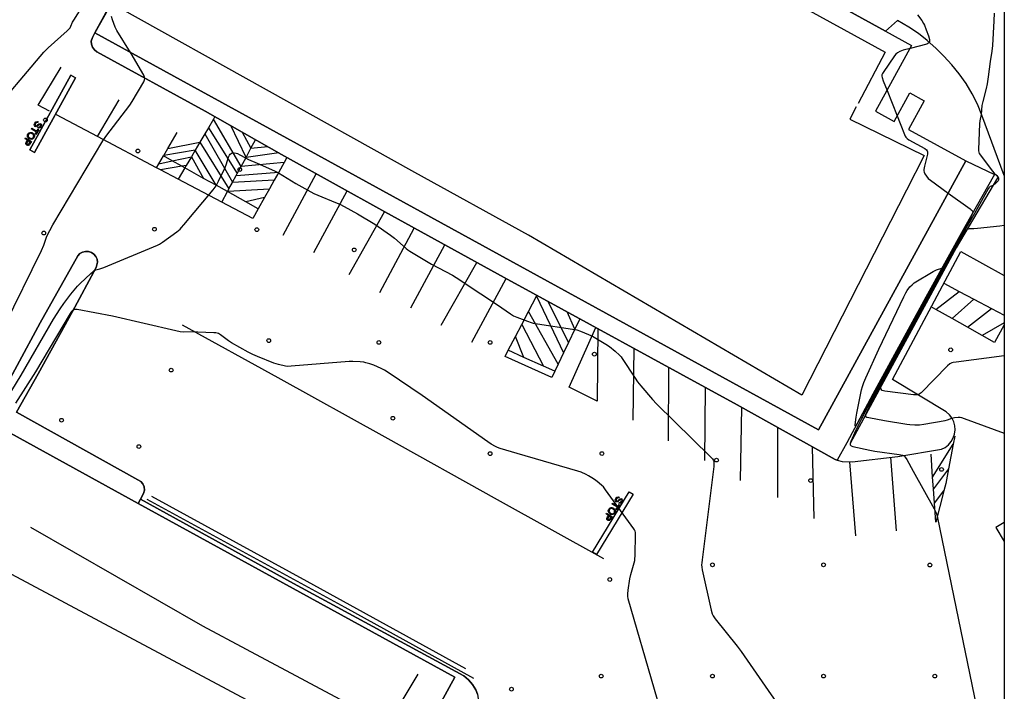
# Model space of a CAD drawing. Extents: x 0 to 85000, y -1 to 75000.
# Tile 139 of 147: x 39734 to 40000, y 63862 to 64043. Entities that reach past the tile are written whole.
import ezdxf

# ---------------------------------------------------------------- set-up
doc = ezdxf.new("R2010")
doc.units = 0
doc.header["$MEASUREMENT"] = 0
doc.header["$PDMODE"] = 33
doc.header["$PDSIZE"] = -3
for name, color, linetype in [('BOS3D_ACTIVE_POLY_CLIP', 227, 'CONTINUOUS'), ('BOS3D_PAVEMENT_MARKINGS_LI', 15, 'CONTINUOUS'), ('BOS3D_PAVEMENT_MARKINGS_PO', 9, 'CONTINUOUS'), ('CONTOUR_CLIP', 120, 'CONTINUOUS'), ('DTM_INFOTECHBREAKS_CLIP', 4, 'CONTINUOUS'), ('DTM_POINT', 158, 'CONTINUOUS'), ('FENCE_CLIP', 96, 'CONTINUOUS'), ('FRAME_POLY', 133, 'CONTINUOUS'), ('LAND_CLIP', 14, 'CONTINUOUS'), ('PARCELS_FULL_17_CLIP', 7, 'CONTINUOUS'), ('PARKING_CLIP', 78, 'CONTINUOUS'), ('SIDEWALK_CLIP', 78, 'CONTINUOUS')]:
    doc.layers.add(name, color=color, linetype=linetype)

msp = doc.modelspace()

# ---------------------------------------------------------------- linework, layer by layer
at = {"layer": 'BOS3D_ACTIVE_POLY_CLIP'}
for points, elevation in [([(39965.25, 64018.15), (39970.24, 64015.41), (39974.49, 64023.16), (39978.41, 64021.01), (39974.16, 64013.26), (39989.64, 64004.77), (39949.84, 63932.19), (39754.58, 64039.28), (39813.71, 64147.09), (39818.25, 64144.6), (39884.7, 64108.15), (39914.37, 64091.88), (39907.04, 64078.51), (39904.79, 64074.41), (39957.97, 64045.25), (39967.9, 64039.8), (39974.99, 64035.91)], 36), ([(39779.78, 63734.17), (39755.57, 63690), (39721.26, 63708.8), (39728.54, 63722.09), (39637.22, 63772.13), (39636.36, 63772.6), (39638.63, 63776.74), (39725.27, 63934.84), (39725.49, 63934.72), (39766.24, 63912.39), (39851.76, 63865.53), (39841.95, 63847.62), (39824.69, 63816.12), (39785.18, 63744.02)], 34.5)]:
    msp.add_lwpolyline(points, close=True, dxfattribs=dict(at, elevation=elevation))
at = {"layer": 'BOS3D_PAVEMENT_MARKINGS_LI'}
for p, q in [((39755.32, 64011.34), (39761.11, 64021.23)), ((39755.32, 64011.34), (39744.23, 64017.2)), ((39786.57, 64016.07), (39785.2, 64013.73)), ((39786.95, 64016.73), (39786.57, 64016.07)), ((39794.06, 64003.3), (39786.57, 64016.07)), ((39774.26, 64008.12), (39776.75, 64012.41)), ((39785.2, 64013.73), (39784.25, 64012.11)), ((39785.2, 64013.73), (39793, 64001.34)), ((39795.39, 64005.73), (39791.24, 64014.3)), ((39794.34, 64012.54), (39796.71, 64008.17)), ((39771.24, 64002.94), (39755.32, 64011.34)), ((39774.26, 64008.12), (39782.92, 64009.83)), ((39782.92, 64009.83), (39781.67, 64007.68)), ((39784.25, 64012.11), (39782.92, 64009.83)), ((39782.92, 64009.83), (39790.76, 63997.23)), ((39784.25, 64012.11), (39791.76, 63999.06)), ((39796.71, 64008.17), (39797.97, 64010.48)), ((39773.15, 64006.22), (39774.26, 64008.12)), ((39781.67, 64007.68), (39773.15, 64006.22)), ((39781.67, 64007.68), (39780.62, 64005.88)), ((39787.27, 63998.2), (39781.67, 64007.68)), ((39795.39, 64005.73), (39796.71, 64008.17)), ((39796.71, 64008.17), (39801.25, 64008.63)), ((39771.87, 64004.02), (39773.08, 64006.1)), ((39771.87, 64004.02), (39775.45, 64004.78)), ((39773.08, 64006.1), (39773.15, 64006.22)), ((39775.45, 64004.78), (39773.08, 64006.1)), ((39775.45, 64004.78), (39780.62, 64005.88)), ((39778.07, 64003.32), (39775.45, 64004.78)), ((39780.62, 64005.88), (39779.24, 64003.52)), ((39780.62, 64005.88), (39783.91, 64000.07)), ((39794.06, 64003.3), (39795.39, 64005.73)), ((39804.19, 64006.96), (39795.39, 64005.73)), ((39806.4, 64005.72), (39805.63, 64004.33)), ((39771.24, 64002.94), (39771.87, 64004.02)), ((39772.3, 64002.38), (39771.24, 64002.94)), ((39778.07, 64003.32), (39772.3, 64002.38)), ((39777.1, 63999.85), (39772.3, 64002.38)), ((39778.87, 64002.88), (39777.1, 63999.85)), ((39779.24, 64003.52), (39778.07, 64003.32)), ((39778.87, 64002.88), (39778.07, 64003.32)), ((39779.24, 64003.52), (39778.87, 64002.88)), ((39783.91, 64000.07), (39778.87, 64002.88)), ((39793, 64001.34), (39794.06, 64003.3)), ((39805.63, 64004.33), (39794.06, 64003.3)), ((39805.63, 64004.33), (39804.18, 64001.73)), ((39788.82, 63993.66), (39777.1, 63999.85)), ((39787.27, 63998.2), (39783.91, 64000.07)), ((39802.96, 63999.55), (39791.71, 63998.98)), ((39791.76, 63999.06), (39792.72, 64000.83)), ((39792.72, 64000.83), (39804.18, 64001.73)), ((39792.72, 64000.83), (39793, 64001.34)), ((39802.96, 63999.55), (39801.66, 63997.21)), ((39804.18, 64001.73), (39802.96, 63999.55)), ((39805.38, 63984.71), (39814.3, 64001.32)), ((39790.36, 63996.49), (39787.27, 63998.2)), ((39788.82, 63993.66), (39790.36, 63996.49)), ((39790.36, 63996.49), (39790.45, 63996.65)), ((39795.28, 63993.75), (39790.36, 63996.49)), ((39790.45, 63996.65), (39790.76, 63997.23)), ((39790.45, 63996.65), (39801.66, 63997.21)), ((39790.76, 63997.23), (39791.71, 63998.98)), ((39791.71, 63998.98), (39791.76, 63999.06)), ((39801.66, 63997.21), (39800.36, 63994.88)), ((39813.67, 63980.05), (39822.63, 63996.69)), ((39800.36, 63994.88), (39795.28, 63993.75)), ((39800.36, 63994.88), (39798.68, 63991.86)), ((39798.68, 63991.86), (39795.28, 63993.75)), ((39823.19, 63974.15), (39832.7, 63991.08)), ((39831.45, 63969.31), (39840.73, 63986.67)), ((39839.8, 63965.13), (39848.98, 63982.14)), ((39848.05, 63960.5), (39857.62, 63977.39)), ((39856.28, 63955.88), (39865.59, 63973.02)), ((39983.66, 63971.77), (39987.82, 63969.58)), ((39871.58, 63964.13), (39873.73, 63968.29)), ((39873.73, 63968.29), (39873.85, 63968.51)), ((39873.73, 63968.29), (39881.08, 63953.03)), ((39981.48, 63964.72), (39987.82, 63969.58)), ((39991.76, 63967.51), (39985.93, 63962.22)), ((39987.82, 63969.58), (39991.76, 63967.51)), ((39991.76, 63967.51), (39996.57, 63964.98)), ((39882.39, 63955.77), (39876.92, 63966.83)), ((39981.48, 63964.72), (39980.26, 63965.4)), ((39985.93, 63962.22), (39981.48, 63964.72)), ((39990.05, 63959.9), (39996.57, 63964.98)), ((39996.57, 63964.98), (40000, 63963.18)), ((39869.76, 63960.63), (39871.58, 63964.13)), ((39879.59, 63949.9), (39871.58, 63964.13)), ((39884.11, 63959.37), (39882.04, 63964.04)), ((39885.45, 63962.18), (39884.11, 63959.37)), ((39990.05, 63959.9), (39985.93, 63962.22)), ((39868.08, 63957.39), (39869.76, 63960.63)), ((39869.76, 63960.63), (39875.67, 63949.39)), ((39884.11, 63959.37), (39882.39, 63955.77)), ((39994.07, 63957.64), (39990.05, 63959.9)), ((40000, 63961.11), (39994.07, 63957.64)), ((39866.15, 63953.68), (39868.08, 63957.39)), ((39870.36, 63951.78), (39868.08, 63957.39)), ((39882.39, 63955.77), (39881.08, 63953.03)), ((39899.82, 63934.83), (39900.07, 63954.19)), ((39870.36, 63951.78), (39866.15, 63953.68)), ((39875.67, 63949.39), (39870.36, 63951.78)), ((39881.08, 63953.03), (39879.59, 63949.9)), ((39878.7, 63948.03), (39875.67, 63949.39)), ((39879.59, 63949.9), (39878.7, 63948.03)), ((39909.38, 63929.24), (39909.46, 63949.07)), ((39919.18, 63923.95), (39919.39, 63943.65)), ((39928.78, 63918.6), (39929.17, 63938.29)), ((39938.79, 63932.9), (39938.81, 63913.99)), ((39986.66, 63930.5), (39986.24, 63928.33)), ((39948.69, 63908.29), (39948.2, 63927.63)), ((39980.64, 63919.47), (39986.24, 63928.33)), ((39986.24, 63928.33), (39984.98, 63921.71)), ((39970.92, 63905), (39969.36, 63924.82)), ((39980.64, 63919.47), (39980.22, 63925.65)), ((39958.24, 63923.63), (39959.88, 63903.62)), ((39980.86, 63916.29), (39980.64, 63919.47)), ((39984.98, 63921.71), (39980.86, 63916.29)), ((39981.13, 63912.42), (39980.86, 63916.29)), ((39981.13, 63912.42), (39983.71, 63915.8))]:
    msp.add_line(p, q, dxfattribs=at)
for points in [[(39742.35, 64018.19), (39739.3, 64019.81), (39745.49, 64030.04)], [(39798.68, 63991.86), (39797.21, 63989.22), (39788.82, 63993.66)], [(39890.27, 63959.54), (39890.09, 63939.99), (39882.54, 63943.74), (39889.8, 63959.8)], [(40000, 63960.51), (39997.34, 63955.8), (39994.07, 63957.64)], [(39878.7, 63948.03), (39877.88, 63946.32), (39865.28, 63952), (39866.15, 63953.68)], [(39984.98, 63921.71), (39984.22, 63917.75), (39983.71, 63915.8)], [(39983.71, 63915.8), (39981.48, 63907.32), (39981.13, 63912.42)]]:
    msp.add_lwpolyline(points, dxfattribs=at)
for points in [[(39738.33, 64007.08), (39749.39, 64027.14), (39748.09, 64027.86), (39737.03, 64007.8)], [(39899.82, 63914.87), (39889.99, 63898.56), (39888.91, 63899.22), (39898.74, 63915.53)]]:
    msp.add_lwpolyline(points, close=True, dxfattribs=at)
at = {"layer": 'BOS3D_PAVEMENT_MARKINGS_PO'}
for points in [[(39749.39, 64027.14), (39738.33, 64007.08), (39737.02, 64007.8), (39748.09, 64027.86)], [(39739.32, 64015.3), (39739.21, 64015.09), (39738.98, 64015.15), (39738.75, 64015.06), (39738.55, 64014.85), (39738.45, 64014.61), (39738.46, 64014.41), (39738.57, 64014.28), (39738.72, 64014.24), (39738.91, 64014.33), (39739.17, 64014.57), (39739.46, 64014.81), (39739.72, 64014.89), (39739.95, 64014.82), (39740.13, 64014.61), (39740.16, 64014.31), (39740.02, 64013.98), (39739.77, 64013.7), (39739.47, 64013.6), (39739.17, 64013.68), (39739.28, 64013.89), (39739.58, 64013.86), (39739.83, 64014.09), (39739.94, 64014.42), (39739.83, 64014.61), (39739.65, 64014.64), (39739.34, 64014.39), (39739.01, 64014.09), (39738.72, 64013.99), (39738.45, 64014.06), (39738.26, 64014.29), (39738.22, 64014.61), (39738.36, 64014.96), (39738.65, 64015.28), (39738.99, 64015.39)], [(39737.79, 64012.31), (39737.97, 64012.18), (39738.11, 64012.03), (39738.21, 64011.87), (39738.27, 64011.7), (39738.29, 64011.53), (39738.28, 64011.35), (39738.23, 64011.18), (39738.14, 64011.01), (39737.98, 64010.81), (39737.78, 64010.67), (39737.56, 64010.6), (39737.32, 64010.59), (39737.08, 64010.64), (39736.84, 64010.76), (39736.63, 64010.93), (39736.47, 64011.13), (39736.38, 64011.35), (39736.36, 64011.59), (39736.41, 64011.82), (39736.51, 64012.04), (39736.68, 64012.24), (39736.88, 64012.38), (39737.1, 64012.45), (39737.34, 64012.46), (39737.58, 64012.41)], [(39737.57, 64013.65), (39738.96, 64012.77), (39739.29, 64013.3), (39739.48, 64013.18), (39738.67, 64011.91), (39738.49, 64012.03), (39738.82, 64012.56), (39737.43, 64013.44)], [(39735.88, 64010.99), (39737.46, 64009.99), (39737.07, 64009.38), (39736.9, 64009.15), (39736.81, 64009.06), (39736.7, 64009), (39736.59, 64008.97), (39736.47, 64008.96), (39736.35, 64008.99), (39736.22, 64009.05), (39736.13, 64009.12), (39736.06, 64009.2), (39736, 64009.29), (39735.97, 64009.4), (39735.96, 64009.51), (39735.98, 64009.65), (39736.03, 64009.79), (39736.13, 64009.96), (39736.39, 64010.37), (39735.75, 64010.77)], [(39736.65, 64009.24), (39736.56, 64009.22), (39736.46, 64009.23), (39736.36, 64009.27), (39736.25, 64009.37), (39736.2, 64009.5), (39736.22, 64009.65), (39736.31, 64009.84), (39736.57, 64010.25), (39737.14, 64009.89), (39736.88, 64009.48), (39736.74, 64009.29)], [(39736.65, 64009.24), (39736.74, 64009.29), (39736.88, 64009.48), (39737.14, 64009.89), (39736.57, 64010.25), (39736.31, 64009.84), (39736.22, 64009.65), (39736.2, 64009.5), (39736.25, 64009.37), (39736.36, 64009.27), (39736.46, 64009.23), (39736.56, 64009.22)], [(39737.17, 64010.88), (39737.36, 64010.83), (39737.54, 64010.83), (39737.7, 64010.89), (39737.85, 64010.98), (39737.96, 64011.12), (39738.02, 64011.24), (39738.06, 64011.35), (39738.07, 64011.48), (39738.06, 64011.61), (39738.01, 64011.73), (39737.93, 64011.86), (39737.81, 64011.97), (39737.65, 64012.09), (39737.51, 64012.16), (39737.37, 64012.21), (39737.24, 64012.23), (39737.1, 64012.22), (39736.98, 64012.18), (39736.87, 64012.12), (39736.77, 64012.04), (39736.69, 64011.93), (39736.63, 64011.81), (39736.6, 64011.68), (39736.59, 64011.56), (39736.61, 64011.43), (39736.66, 64011.3), (39736.73, 64011.19), (39736.84, 64011.08), (39736.98, 64010.98)], [(39899.82, 63914.87), (39889.99, 63898.56), (39888.91, 63899.22), (39898.74, 63915.53)], [(39896.1, 63914.08), (39895.99, 63913.87), (39895.75, 63913.93), (39895.53, 63913.85), (39895.32, 63913.63), (39895.22, 63913.39), (39895.23, 63913.19), (39895.34, 63913.06), (39895.5, 63913.02), (39895.68, 63913.11), (39895.94, 63913.35), (39896.23, 63913.59), (39896.49, 63913.67), (39896.72, 63913.61), (39896.9, 63913.39), (39896.93, 63913.09), (39896.8, 63912.76), (39896.54, 63912.48), (39896.24, 63912.38), (39895.94, 63912.46), (39896.06, 63912.67), (39896.35, 63912.64), (39896.61, 63912.87), (39896.72, 63913.2), (39896.61, 63913.39), (39896.43, 63913.42), (39896.11, 63913.17), (39895.78, 63912.88), (39895.49, 63912.77), (39895.23, 63912.85), (39895.04, 63913.07), (39895, 63913.39), (39895.13, 63913.74), (39895.42, 63914.06), (39895.76, 63914.18)], [(39894.34, 63912.43), (39895.73, 63911.55), (39896.06, 63912.08), (39896.25, 63911.96), (39895.44, 63910.69), (39895.26, 63910.81), (39895.59, 63911.34), (39894.2, 63912.22)], [(39892.65, 63909.77), (39894.23, 63908.77), (39893.85, 63908.16), (39893.68, 63907.93), (39893.58, 63907.84), (39893.48, 63907.78), (39893.37, 63907.75), (39893.24, 63907.75), (39893.12, 63907.77), (39893, 63907.83), (39892.91, 63907.9), (39892.83, 63907.98), (39892.78, 63908.08), (39892.74, 63908.18), (39892.73, 63908.3), (39892.75, 63908.43), (39892.81, 63908.57), (39892.9, 63908.74), (39893.16, 63909.15), (39892.52, 63909.55)], [(39893.43, 63908.02), (39893.33, 63908), (39893.23, 63908.01), (39893.13, 63908.06), (39893.02, 63908.15), (39892.97, 63908.28), (39892.99, 63908.43), (39893.08, 63908.62), (39893.34, 63909.03), (39893.91, 63908.67), (39893.65, 63908.26), (39893.51, 63908.07)], [(39893.43, 63908.02), (39893.51, 63908.07), (39893.65, 63908.26), (39893.91, 63908.67), (39893.34, 63909.03), (39893.08, 63908.62), (39892.99, 63908.43), (39892.97, 63908.28), (39893.02, 63908.15), (39893.13, 63908.06), (39893.23, 63908.01), (39893.33, 63908)], [(39894.56, 63911.09), (39894.74, 63910.96), (39894.88, 63910.81), (39894.98, 63910.65), (39895.04, 63910.48), (39895.07, 63910.31), (39895.05, 63910.13), (39895, 63909.96), (39894.91, 63909.79), (39894.75, 63909.6), (39894.56, 63909.46), (39894.33, 63909.38), (39894.09, 63909.37), (39893.85, 63909.42), (39893.61, 63909.54), (39893.4, 63909.71), (39893.25, 63909.91), (39893.15, 63910.14), (39893.14, 63910.37), (39893.18, 63910.61), (39893.28, 63910.82), (39893.45, 63911.02), (39893.65, 63911.16), (39893.87, 63911.24), (39894.11, 63911.24), (39894.35, 63911.19)], [(39893.94, 63909.66), (39894.13, 63909.61), (39894.31, 63909.61), (39894.47, 63909.67), (39894.62, 63909.76), (39894.73, 63909.9), (39894.79, 63910.02), (39894.83, 63910.14), (39894.84, 63910.26), (39894.83, 63910.39), (39894.78, 63910.51), (39894.7, 63910.64), (39894.58, 63910.76), (39894.42, 63910.87), (39894.28, 63910.95), (39894.14, 63910.99), (39894.01, 63911.01), (39893.88, 63911), (39893.75, 63910.96), (39893.64, 63910.9), (39893.55, 63910.82), (39893.46, 63910.71), (39893.4, 63910.59), (39893.37, 63910.47), (39893.36, 63910.34), (39893.38, 63910.21), (39893.43, 63910.09), (39893.51, 63909.97), (39893.61, 63909.86), (39893.75, 63909.76)]]:
    msp.add_lwpolyline(points, close=True, dxfattribs=at)
at = {"layer": 'CONTOUR_CLIP'}
msp.add_line((39968.35, 64023.79, 13), (39971.1, 64016.97, 13), dxfattribs=at)
for points, elevation in [([(39725.48, 64016.11), (39740.84, 64034.14), (39741.39, 64034.71), (39741.96, 64035.25), (39747.08, 64039.83), (39747.5, 64040.24), (39747.87, 64040.68), (39748.11, 64041.11), (39748.57, 64042.22), (39748.86, 64042.73), (39751.52, 64046.87)], 12), ([(39997.29, 64044.66), (39997.2, 64042.54), (39996.83, 64035.88), (39996.63, 64034.38), (39996.18, 64031.6), (39995.65, 64027.47), (39995.34, 64025.61), (39995.07, 64024.32), (39994.18, 64020.83), (39993.96, 64019.76), (39993.74, 64017.33), (39993.43, 64015.59), (39993.34, 64014.81), (39993, 64007.89), (39993.02, 64007.51), (39993.1, 64007.14), (39993.24, 64006.8), (39993.55, 64006.31), (39996.76, 64002.08), (39997.27, 64001.49), (39997.96, 64000.86), (39998.19, 64000.6), (39998.37, 64000.32), (39998.42, 64000.17), (39998.47, 63999.85), (39998.45, 63999.7), (39998.32, 63999.41), (39998.11, 63999.13), (39997.73, 63998.73), (39997.03, 63998.17), (39996.74, 63998.01), (39996.22, 63997.84), (39996.09, 63997.75), (39995.86, 63997.51), (39995.66, 63997.22), (39991.97, 63990.62), (39986.95, 63981.88), (39969.04, 63948.98), (39967.1, 63945.35), (39964.64, 63940.58), (39962.91, 63937.12), (39962.57, 63936.3), (39962.53, 63936.02), (39962.56, 63935.9), (39962.64, 63935.81), (39962.89, 63935.67), (39963.41, 63935.53), (39967.71, 63934.76), (39973.73, 63933.72), (39974.5, 63933.63), (39975.81, 63933.59), (39977.11, 63933.61), (39978.27, 63933.77), (39984.02, 63934.74), (39984.68, 63934.93), (39985.88, 63935.38), (39986.6, 63935.55), (39987.51, 63935.65), (39988.06, 63935.62), (39988.44, 63935.53), (39989.19, 63935.28), (40000, 63931.34)], 12), ([(39764.23, 64033.99), (39760.48, 64039.96), (39760.06, 64040.83), (39759.31, 64042.79), (39759.04, 64043.69)], 13), ([(39976.6, 64044.19), (39977.71, 64042.64), (39978.19, 64041.84), (39978.44, 64041.35), (39978.94, 64040.11), (39979.53, 64038.49), (39979.78, 64037.53), (39979.83, 64037), (39979.75, 64036.71), (39979.66, 64036.6), (39979.39, 64036.43), (39979.05, 64036.3), (39974.56, 64035.11)], 13), ([(39730.22, 63960.28), (39740.19, 63980.65), (39740.8, 63982.04), (39741.44, 63983.96), (39741.65, 63984.51), (39743.27, 63987.57), (39756.75, 64010.2), (39757.55, 64011.33), (39763.98, 64019.79), (39764.62, 64020.8), (39767.76, 64026.14), (39767.99, 64026.66), (39768.05, 64027), (39767.99, 64027.35), (39767.77, 64027.86), (39764.38, 64033.74), (39764.23, 64033.99)], 13), ([(39974.56, 64035.11), (39972.68, 64034.62), (39971.77, 64034.29), (39971.14, 64033.94), (39970.73, 64033.56), (39970.36, 64033.09), (39967.3, 64028.66), (39967.11, 64028.33), (39966.98, 64027.98), (39966.95, 64027.63), (39967, 64027.27), (39967.31, 64026.34), (39968.35, 64023.79)], 13), ([(39971.1, 64016.97), (39971.94, 64014.9), (39973.27, 64011.47), (39973.4, 64011.21), (39973.75, 64010.83), (39974.23, 64010.5), (39978.59, 64008.11), (39979.03, 64007.76), (39979.2, 64007.53), (39979.3, 64007.18), (39979.31, 64006.93), (39979.27, 64006.62), (39978.43, 64003.36), (39978.27, 64002.43), (39978.28, 64002.07), (39978.36, 64001.74), (39978.59, 64001.26), (39978.97, 64000.63), (39979.45, 64000.06), (39980.06, 63999.56), (39984.88, 63996.09)], 13), ([(39732.15, 63942.81), (39734.68, 63946.98), (39743.42, 63962.08), (39745.21, 63964.89), (39746.2, 63966.33), (39748.05, 63968.8), (39749.89, 63970.97), (39750.58, 63971.67), (39753.49, 63974.41), (39754.08, 63974.94), (39754.39, 63975.17), (39754.87, 63975.4), (39755.91, 63975.63), (39757.02, 63976.02), (39771.5, 63982.04), (39772.02, 63982.32), (39772.83, 63982.87), (39776.66, 63985.62), (39777.57, 63986.35), (39777.98, 63986.78), (39778.63, 63987.53), (39786.48, 63996.97), (39787.32, 63998.07), (39787.97, 63999.27), (39789.76, 64002.99), (39790.03, 64003.72), (39790.68, 64005.8), (39790.89, 64006.33), (39791.07, 64006.62), (39791.32, 64006.81), (39791.63, 64006.91), (39792.15, 64006.96), (39792.68, 64006.9), (39793.03, 64006.78), (39793.7, 64006.45), (39795.19, 64005.61), (39796.06, 64005.18), (39798.37, 64004.16), (39803.08, 64002.14), (39804.13, 64001.57), (39808.85, 63998.68), (39813.67, 63996.01), (39814.74, 63995.52), (39819.55, 63993.59), (39820.64, 63993.12), (39821.85, 63992.49), (39825.44, 63990.54), (39830.13, 63987.69), (39834.34, 63984.78), (39835.43, 63983.92), (39838.59, 63981.17), (39839.06, 63980.8), (39839.54, 63980.47), (39845.39, 63976.91), (39851.1, 63973.92), (39852.12, 63973.34), (39858.7, 63968.89), (39863.25, 63965.94), (39866.72, 63963.48), (39867.54, 63962.97), (39868.43, 63962.58), (39871.36, 63961.5), (39872.28, 63961.18), (39872.85, 63961.02), (39874.02, 63960.82), (39883.49, 63959.43), (39884.65, 63959.2), (39885.59, 63958.87), (39888.9, 63957.47), (39892.5, 63955.32), (39893.5, 63954.68), (39895.02, 63953.44), (39896.18, 63952.39), (39896.56, 63951.94), (39896.9, 63951.46), (39900.36, 63946.18), (39901.03, 63945.2), (39901.88, 63944.13), (39905.02, 63940.37), (39906.14, 63939.23), (39920.72, 63924.96), (39921.25, 63924.38), (39921.51, 63923.93), (39921.6, 63923.65), (39921.64, 63923.32), (39921.58, 63922.34), (39918.43, 63897.16), (39918.34, 63896.36), (39918.31, 63895.78), (39918.35, 63895.2), (39918.49, 63894.42), (39920.91, 63883.56), (39921.17, 63882.61), (39921.4, 63882.08), (39921.96, 63881.28), (39927.9, 63873.87), (39928.97, 63872.44), (39961.86, 63825.03)], 14), ([(39984.88, 63996.09), (39990.79, 63991.85), (39991.09, 63991.61), (39991.33, 63991.36), (39991.47, 63991.08), (39991.49, 63990.93), (39991.37, 63990.46), (39990.95, 63989.62), (39985.93, 63980.45), (39968.93, 63949.28), (39964.63, 63941.28), (39961.47, 63935.22), (39959.95, 63932.17), (39958.55, 63929.06), (39958.4, 63928.54), (39958.41, 63928.21), (39958.48, 63928.07), (39958.7, 63927.88), (39959.16, 63927.7), (39963.75, 63926.72), (39965.1, 63926.49), (39971.66, 63925.6), (39972.51, 63925.41), (39972.95, 63925.2), (39973.29, 63924.84), (39973.66, 63924.23), (39975.4, 63921.06), (39981.07, 63910.95), (39981.35, 63910.42), (39981.59, 63909.88), (39981.77, 63909.31), (39981.94, 63908.53), (39996.92, 63836.01)], 13), ([(40000, 63952.17), (39986.97, 63950.5), (39986.19, 63950.37), (39985.82, 63950.27), (39985.51, 63950.14), (39985.28, 63949.99), (39984.7, 63949.48), (39977.53, 63942.24), (39977.01, 63941.83), (39976.66, 63941.7), (39976.29, 63941.66), (39975.52, 63941.71), (39967.74, 63942.66), (39967.37, 63942.74), (39967.04, 63942.88), (39966.92, 63942.97), (39966.74, 63943.18), (39966.64, 63943.43), (39966.65, 63943.74), (39966.82, 63944.23), (39967.76, 63946.1), (39986.45, 63980.59), (39987.29, 63982.06), (39989.37, 63985.47), (39989.81, 63986.1), (39990.07, 63986.35), (39990.31, 63986.48), (39990.57, 63986.53), (39991.78, 63986.56), (39992.75, 63986.63), (39998.78, 63987.24), (39999.95, 63987.44), (40000, 63987.45)], 11), ([(39912.68, 63837.73), (39898.52, 63886.62), (39898.38, 63887.39), (39898.38, 63887.97), (39898.49, 63888.94), (39898.93, 63892.06), (39899.19, 63893.2), (39900.15, 63896.38), (39900.28, 63896.95), (39900.32, 63897.34), (39900.37, 63898.33), (39900.48, 63904.11), (39900.45, 63904.49), (39900.38, 63904.87), (39900.23, 63905.22), (39900.03, 63905.55), (39892.41, 63916.03), (39891.8, 63916.82), (39891.41, 63917.25), (39890.69, 63917.85), (39889.64, 63918.65), (39888.67, 63919.3), (39887.83, 63919.81), (39887.15, 63920.17), (39885.77, 63920.77), (39884.87, 63921.09), (39868.52, 63925.82), (39863.97, 63927.22), (39863.22, 63927.48), (39862.7, 63927.71), (39861.56, 63928.32), (39860.58, 63928.95), (39842.92, 63941.52), (39833.74, 63947.68), (39832.74, 63948.32), (39831.86, 63948.77), (39829.84, 63949.64), (39828.77, 63950.02), (39827.69, 63950.33), (39827.13, 63950.44), (39826.17, 63950.53), (39824.21, 63950.63), (39823.23, 63950.62), (39807.55, 63949.38), (39806.56, 63949.34), (39805.99, 63949.4), (39804.15, 63949.83), (39802.87, 63950.21), (39798.48, 63952.02), (39797.21, 63952.57), (39795.99, 63953.22), (39791.49, 63955.71), (39790.67, 63956.26), (39788.45, 63957.9), (39787.96, 63958.19), (39787.6, 63958.32), (39787.23, 63958.39), (39786.65, 63958.44), (39782.33, 63958.61), (39781.14, 63958.63), (39778.56, 63958.61), (39777.57, 63958.68), (39776.4, 63958.91), (39759.32, 63962.85), (39749.82, 63964.66), (39749.44, 63964.7), (39749.09, 63964.69), (39748.92, 63964.64), (39748.64, 63964.48), (39748.31, 63964.16), (39747.92, 63963.59), (39738.53, 63947.87), (39733.17, 63939.44)], 15), ([(39838.87, 63842.01), (39830.63, 63842.35), (39827.88, 63842.43), (39827.38, 63842.47), (39827.01, 63842.58), (39825.95, 63843.09), (39720.15, 63899.63)], 16)]:
    msp.add_lwpolyline(points, dxfattribs=dict(at, elevation=elevation))
at = {"layer": 'CONTOUR_CLIP', "elevation": 14}
msp.add_lwpolyline([(39983.18, 63975.83), (39964.98, 63942.58), (39960.44, 63934.19), (39960, 63933.44), (39959.86, 63933.27), (39959.82, 63933.25), (39959.79, 63933.29), (39959.77, 63933.49), (39959.84, 63934.33), (39960, 63935.67), (39960.19, 63936.77), (39961.46, 63942.99), (39961.71, 63943.93), (39962.09, 63945.02), (39962.63, 63946.29), (39966.15, 63953.95), (39972.86, 63968.15), (39973.39, 63969.2), (39973.81, 63969.86), (39974.55, 63970.78), (39975.09, 63971.36), (39975.71, 63971.84), (39980.76, 63974.92), (39981.3, 63975.19), (39981.73, 63975.36)], close=True, dxfattribs=at)
at = {"layer": 'DTM_INFOTECHBREAKS_CLIP'}
for p, q in [((39971.21, 64042.69, 13.39), (39967.9, 64039.8, 13.28)), ((39766.93, 63913.54, 15.99), (39766.24, 63912.39, 15.93))]:
    msp.add_line(p, q, dxfattribs=at)
for points in [[(39813.06, 64145.84, 12.02), (39791.12, 64104, 12.02), (39754.58, 64039.28, 12.28)], [(39907.04, 64078.51, 13.49), (39900.15, 64072.88, 13.4), (39941.8, 64048.52, 13.62), (39967.81, 64034.11, 13.07), (39960.52, 64020.29, 13.07)], [(39960.01, 64019.33, 13.07), (39958.27, 64016.02, 13.07), (39978.41, 64006.24, 13.07), (39973.62, 63996.88, 13.07), (39945.34, 63941.59, 13.07), (39871.61, 63984.75, 13.49), (39840.94, 64001.69, 13.83), (39760.88, 64046.28, 13.83)], [(40000, 64000.84, 11.44), (39993.95, 64017.1, 11.99), (39992.73, 64020.04, 12.06), (39991.3, 64022.89, 12.14), (39989.67, 64025.62, 12.23), (39987.86, 64028.24, 12.34), (39985.86, 64030.72, 12.45), (39983.69, 64033.05, 12.57), (39981.52, 64035.21, 12.86), (39979.22, 64037.25, 13.07), (39976.8, 64039.14, 13.22), (39974.26, 64040.88, 13.29), (39971.21, 64042.69, 13.39)], [(39754.58, 64039.28, 12.28), (39753.91, 64038.1, 12.27), (39753.56, 64037.09, 12.26), (39753.64, 64036.23, 12.27), (39753.94, 64035.42, 12.27), (39754.44, 64034.72, 12.28), (39755.11, 64034.17, 12.29), (39784.31, 64018.23, 13.87), (39804.94, 64006.53, 13.87), (39832.8, 63991.02, 13.72), (39865.05, 63973.31, 13.86), (39927.88, 63939.01, 13.56), (39954.32, 63924.2, 13.33), (39954.86, 63924.05, 13.32), (39956.22, 63923.66, 13.29), (39958.96, 63923.62, 13.33), (39971.27, 63925.05, 13.07), (39983.01, 63926.99, 12.62), (39984.02, 63927.5, 12.62), (39984.91, 63928.19, 12.6), (39985.65, 63929.05, 12.56), (39986.21, 63930.03, 12.5), (39986.56, 63931.09, 12.42), (39986.71, 63932.21, 12.33), (39986.64, 63933.33, 12.23), (39986.35, 63934.42, 12.12), (39985.86, 63935.43, 12), (39985.18, 63936.32, 11.89), (39984.34, 63937.07, 11.79), (39969.85, 63945.84, 10.26), (39988.23, 63980.36, 10.37), (40000, 63973.88, 10.44)], [(39989.64, 64004.77, 12.05), (39997.34, 64001.11, 12.01), (39989.38, 63986.96, 13.42), (39978.8, 63967.98, 14.41), (39964.52, 63941.88, 14.25), (39957.48, 63928.72, 13.88), (39954.86, 63924.05, 13.32)], [(39998.2, 64000.24, 12.22), (39986.98, 63981.34, 10.53), (39968, 63946.34, 10.62), (39958.37, 63928.53, 12.95)], [(39727.34, 63938.08, 13.27), (39739.82, 63961.07, 13.15), (39750, 63979.16, 13.29), (39750.55, 63979.76, 13.28), (39751.25, 63980.18, 13.28), (39752.04, 63980.38, 13.28), (39752.86, 63980.36, 13.28), (39753.63, 63980.11, 13.29), (39754.31, 63979.65, 13.29), (39754.83, 63979.03, 13.3), (39755.16, 63978.28, 13.3), (39755.26, 63977.47, 13.31), (39754.95, 63976.02, 13.95), (39748.51, 63964.18, 15.06), (39739.26, 63947.3, 15.32), (39733.42, 63936.99, 15.59), (39766.2, 63918.77, 15.96), (39766.95, 63918.3, 15.96), (39767.52, 63917.63, 15.96), (39767.86, 63916.81, 15.96), (39767.93, 63915.93, 15.96), (39767.73, 63915.07, 15.96), (39766.93, 63913.54, 15.99), (39808.15, 63890.8, 15.27), (39854.18, 63865.88, 15.87), (39855.44, 63864.78, 15.87), (39856.5, 63863.5, 15.87), (39857.34, 63862.07, 15.86), (39857.81, 63860.9, 15.86)], [(39891.94, 63897.39, 15.55), (39863.19, 63913.31, 15.62), (39832.89, 63930.24, 15.46), (39804.02, 63946.26, 15.32), (39778.23, 63960.46, 14.95)], [(39827.48, 63855.87, 16), (39795.47, 63873, 15.14), (39783.72, 63879.29, 15.14), (39737.26, 63905.84, 15.14)], [(39841.71, 63866.29, 15.61), (39813.79, 63819.71, 16.37), (39779.12, 63747.33, 16.34)]]:
    msp.add_polyline3d(points, dxfattribs=at)
at = {"layer": 'DTM_POINT'}
for p in [(39741.23, 64015.81, 12.63), (39766.18, 64007.45, 13.29), (39793.68, 64002.46, 14.08), (39740.78, 63985.32, 12.97), (39770.65, 63986.35, 13.78), (39798.28, 63986.22, 14.54), (39824.56, 63980.77, 14.54), (39801.49, 63956.29, 14.52), (39831.23, 63955.81, 14.83), (39861.23, 63955.81, 14.21), (39985.53, 63953.81, 10.77), (39889.37, 63952.64, 14.41), (39775.17, 63948.34, 15.18), (39835.01, 63935.35, 15.35), (39745.59, 63934.81, 15.29), (39766.46, 63927.7, 15.45), (39861.23, 63925.81, 15.05), (39891.42, 63925.82, 14.77), (39922.33, 63924.07, 13.98), (39983.08, 63921.56, 12.71), (39947.74, 63918.54, 13.41), (39921.23, 63895.81, 13.84), (39951.23, 63895.81, 13.82), (39979.92, 63895.76, 13.26), (39893.54, 63891.86, 15.21), (39891.23, 63865.81, 15.31), (39921.23, 63865.81, 14.07), (39951.23, 63865.81, 13.96), (39981.23, 63865.81, 13.02), (39867, 63862.27, 15.48)]:
    msp.add_point(p, dxfattribs=at)
at = {"layer": 'FENCE_CLIP'}
for points in [[(39769.9, 63914.34), (39811.79, 63891.4), (39854.57, 63867.85)], [(39856.82, 63865.14), (39822.16, 63884.27), (39768.65, 63913.44)]]:
    msp.add_lwpolyline(points, dxfattribs=at)
at = {"layer": 'FRAME_POLY'}
msp.add_lwpolyline([(35000, 60000), (35000, 65000), (40000, 65000), (40000, 60000)], close=True, dxfattribs=at)
at = {"layer": 'LAND_CLIP'}
msp.add_lwpolyline([(39270.73, 63324.44), (39539.98, 63836.66), (40000, 64722.48), (40000, 60000)], dxfattribs=at)
at = {"layer": 'PARCELS_FULL_17_CLIP'}
msp.add_lwpolyline([(40000, 64619.2), (40000, 63501.9), (39676.52, 63742.66), (39585.75, 63810.89)], close=True, dxfattribs=at)
at = {"layer": 'PARKING_CLIP'}
for points in [[(39813.71, 64147.09), (39754.58, 64039.28), (39753.91, 64038.1), (39753.56, 64037.09), (39753.64, 64036.23), (39753.94, 64035.42), (39754.44, 64034.72), (39755.11, 64034.17), (39784.31, 64018.23), (39804.94, 64006.53), (39832.8, 63991.02), (39865.05, 63973.31), (39927.88, 63939.01), (39954.32, 63924.2), (39954.86, 63924.05), (39956.22, 63923.66), (39958.96, 63923.62), (39971.27, 63925.05), (39983.01, 63926.99), (39984.02, 63927.5), (39984.91, 63928.19), (39985.65, 63929.05), (39986.2, 63930.03), (39986.56, 63931.09), (39986.71, 63932.21), (39986.64, 63933.33), (39986.35, 63934.42), (39985.86, 63935.43), (39985.18, 63936.32), (39984.34, 63937.07), (39969.85, 63945.84), (39988.23, 63980.36), (40000, 63973.88), (40000, 63907.27), (39997.72, 63905.92), (40000, 63902.07), (40000, 63780.86)], [(40000, 64048.45), (40000, 64000.84), (39993.95, 64017.1), (39992.73, 64020.04), (39991.3, 64022.89), (39989.67, 64025.62), (39987.86, 64028.24), (39985.86, 64030.72), (39983.69, 64033.05), (39981.52, 64035.21), (39979.22, 64037.25), (39976.8, 64039.14), (39974.26, 64040.88), (39971.21, 64042.69), (39967.9, 64039.8), (39957.97, 64045.25)], [(39857.8, 63860.9), (39857.34, 63862.07), (39856.5, 63863.5), (39855.44, 63864.78), (39854.18, 63865.88), (39808.15, 63890.8), (39766.93, 63913.54), (39767.73, 63915.07), (39767.93, 63915.93), (39767.86, 63916.81), (39767.52, 63917.63), (39766.95, 63918.3), (39766.2, 63918.77), (39733.42, 63936.99), (39739.26, 63947.3), (39748.51, 63964.18), (39754.95, 63976.02), (39755.26, 63977.47), (39755.16, 63978.28), (39754.83, 63979.03), (39754.31, 63979.65), (39753.63, 63980.11), (39752.86, 63980.36), (39752.04, 63980.38), (39751.25, 63980.18), (39750.55, 63979.76), (39750, 63979.16), (39739.82, 63961.07), (39727.34, 63938.08)]]:
    msp.add_lwpolyline(points, dxfattribs=at)
at = {"layer": 'SIDEWALK_CLIP'}
for points in [[(39754.58, 64039.28), (39949.84, 63932.19), (39989.64, 64004.77), (39997.34, 64001.11), (39989.38, 63986.96), (39978.8, 63967.98), (39964.52, 63941.88), (39957.48, 63928.72), (39954.86, 63924.05), (39954.32, 63924.2), (39927.88, 63939.01), (39865.05, 63973.31), (39832.8, 63991.02), (39804.94, 64006.53), (39784.31, 64018.23), (39755.11, 64034.17), (39754.44, 64034.72), (39753.94, 64035.42), (39753.64, 64036.23), (39753.56, 64037.09), (39753.91, 64038.1)], [(39766.24, 63912.39), (39766.93, 63913.54), (39808.15, 63890.8), (39854.18, 63865.88), (39855.44, 63864.78), (39856.5, 63863.5), (39857.34, 63862.07), (39857.8, 63860.9), (39858.05, 63859.68), (39858.07, 63858.43), (39857.87, 63857.19), (39857.45, 63856.01), (39851.7, 63845.81), (39851.13, 63845.13), (39850.38, 63844.64), (39849.52, 63844.4), (39848.62, 63844.42), (39841.95, 63847.62), (39851.76, 63865.53)]]:
    msp.add_lwpolyline(points, close=True, dxfattribs=at)
msp.add_lwpolyline([(39727.34, 63938.08), (39739.82, 63961.07), (39750, 63979.16), (39750.55, 63979.76), (39751.25, 63980.18), (39752.04, 63980.38), (39752.86, 63980.36), (39753.63, 63980.11), (39754.31, 63979.65), (39754.83, 63979.03), (39755.16, 63978.28), (39755.26, 63977.47), (39754.95, 63976.02), (39748.51, 63964.18), (39739.26, 63947.3), (39733.42, 63936.99), (39766.2, 63918.77), (39766.95, 63918.3), (39767.52, 63917.63), (39767.86, 63916.81), (39767.93, 63915.93), (39767.73, 63915.07), (39766.93, 63913.54), (39766.24, 63912.39), (39725.49, 63934.72)], dxfattribs=at)

doc.saveas('drawing.dxf')
